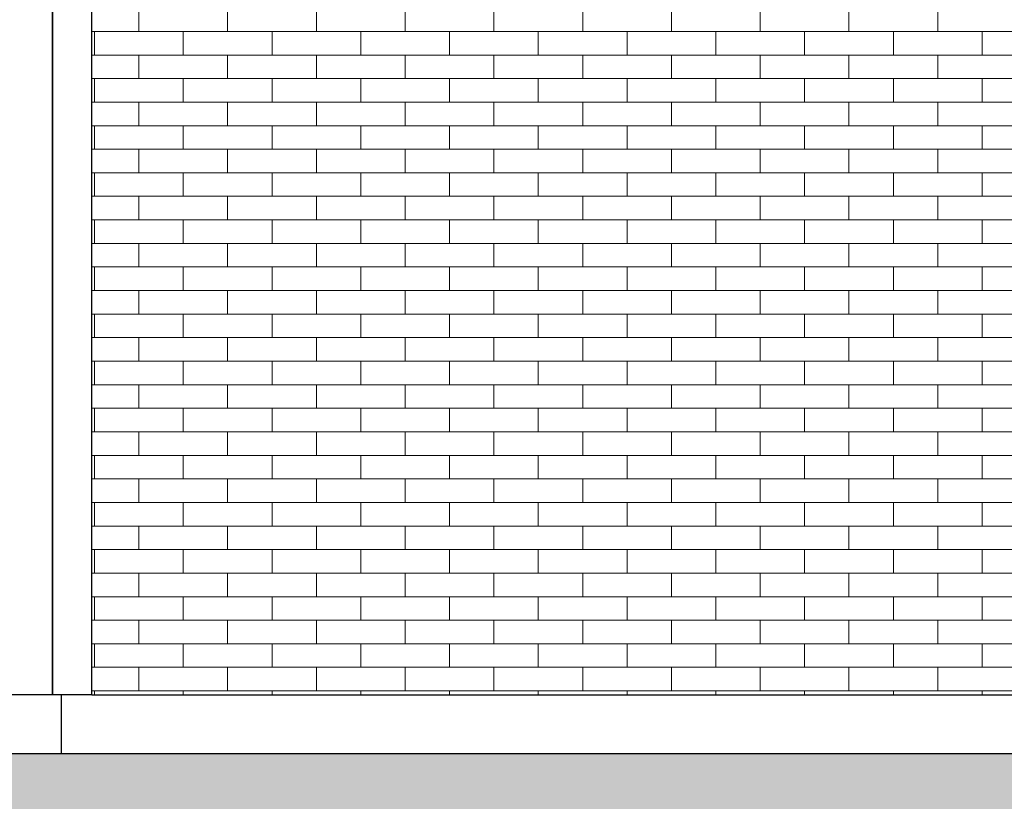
# Model space of a CAD drawing. Header units: millimetres. Extents: x -7120 to 52770, y -970 to 11565.
# Tile 17 of 24: x 39166 to 41676, y 3379 to 5370. Entities that reach past the tile are written whole.
import ezdxf

# ---------------------------------------------------------------- set-up
doc = ezdxf.new("R2010")
doc.units = ezdxf.units.MM
doc.header["$LTSCALE"] = 0.5
doc.header["$MEASUREMENT"] = 0
doc.linetypes.add('PLINE', pattern=[0])
for name, color, linetype in [('232- Ikke-bærende yttervegger', 7, 'Continuous'), ('235- Utvendig kledning og overflate(Nye konstruksjoner)', 7, 'Continuous'), ('71-- Bearbeidet terreng', 7, 'Continuous'), ('71-- Bearbeidet terreng (Skravur)', 7, 'Continuous')]:
    doc.layers.add(name, color=color, linetype=linetype)
doc.layers.add('235- Utvendig kledning og overflate', color=7, linetype='Continuous', lineweight=0)

# ---------------------------------------------------------------- blocks, each defined once
blk = doc.blocks.new('*X2')
at = {"layer": '235- Utvendig kledning og overflate', "linetype": 'PLINE'}
for p, q in [((39470.2, 5340), (39470.2, 5400)), ((39696.3, 5340), (39696.3, 5400)), ((39922.5, 5340), (39922.5, 5400)), ((40148.7, 5340), (40148.7, 5400)), ((40374.9, 5340), (40374.9, 5400)), ((40601.1, 5340), (40601.1, 5400)), ((40827.3, 5340), (40827.3, 5400)), ((41053.5, 5340), (41053.5, 5400)), ((41279.7, 5340), (41279.7, 5400)), ((41505.9, 5340), (41505.9, 5400)), ((39357.1, 5340), (39349.9, 5340)), ((39583.2, 5340), (39357.1, 5340)), ((39357.1, 5280), (39357.1, 5340)), ((39357.1, 5280), (39357.1, 5340)), ((39809.4, 5340), (39583.2, 5340)), ((39583.2, 5280), (39583.2, 5340)), ((39583.2, 5280), (39583.2, 5340)), ((40035.6, 5340), (39809.4, 5340)), ((39809.4, 5280), (39809.4, 5340)), ((39809.4, 5280), (39809.4, 5340)), ((40261.8, 5340), (40035.6, 5340)), ((40035.6, 5280), (40035.6, 5340)), ((40035.6, 5280), (40035.6, 5340)), ((40488, 5340), (40261.8, 5340)), ((40261.8, 5280), (40261.8, 5340)), ((40261.8, 5280), (40261.8, 5340)), ((40714.2, 5340), (40488, 5340)), ((40488, 5280), (40488, 5340)), ((40488, 5280), (40488, 5340)), ((40940.4, 5340), (40714.2, 5340)), ((40714.2, 5280), (40714.2, 5340)), ((40714.2, 5280), (40714.2, 5340)), ((41166.6, 5340), (40940.4, 5340)), ((40940.4, 5280), (40940.4, 5340)), ((40940.4, 5280), (40940.4, 5340)), ((41392.8, 5340), (41166.6, 5340)), ((41166.6, 5280), (41166.6, 5340)), ((41166.6, 5280), (41166.6, 5340)), ((41619, 5340), (41392.8, 5340)), ((41392.8, 5280), (41392.8, 5340)), ((41392.8, 5280), (41392.8, 5340)), ((41845.1, 5340), (41619, 5340)), ((41619, 5280), (41619, 5340)), ((41619, 5280), (41619, 5340)), ((39349.9, 5280), (39357.1, 5280)), ((39357.1, 5280), (39583.2, 5280)), ((39470.2, 5220), (39470.2, 5280)), ((39583.2, 5280), (39809.4, 5280)), ((39696.3, 5220), (39696.3, 5280)), ((39809.4, 5280), (40035.6, 5280)), ((39922.5, 5220), (39922.5, 5280)), ((40035.6, 5280), (40261.8, 5280)), ((40148.7, 5220), (40148.7, 5280)), ((40261.8, 5280), (40488, 5280)), ((40374.9, 5220), (40374.9, 5280)), ((40488, 5280), (40714.2, 5280)), ((40601.1, 5220), (40601.1, 5280)), ((40714.2, 5280), (40940.4, 5280)), ((40827.3, 5220), (40827.3, 5280)), ((40940.4, 5280), (41166.6, 5280)), ((41053.5, 5220), (41053.5, 5280)), ((41166.6, 5280), (41392.8, 5280)), ((41279.7, 5220), (41279.7, 5280)), ((41392.8, 5280), (41619, 5280)), ((41505.9, 5220), (41505.9, 5280)), ((41619, 5280), (41845.1, 5280)), ((39357.1, 5220), (39349.9, 5220)), ((39583.2, 5220), (39357.1, 5220)), ((39357.1, 5160), (39357.1, 5220)), ((39357.1, 5160), (39357.1, 5220)), ((39809.4, 5220), (39583.2, 5220)), ((39583.2, 5160), (39583.2, 5220)), ((39583.2, 5160), (39583.2, 5220)), ((40035.6, 5220), (39809.4, 5220)), ((39809.4, 5160), (39809.4, 5220)), ((39809.4, 5160), (39809.4, 5220)), ((40261.8, 5220), (40035.6, 5220)), ((40035.6, 5160), (40035.6, 5220)), ((40035.6, 5160), (40035.6, 5220)), ((40488, 5220), (40261.8, 5220)), ((40261.8, 5160), (40261.8, 5220)), ((40261.8, 5160), (40261.8, 5220)), ((40714.2, 5220), (40488, 5220)), ((40488, 5160), (40488, 5220)), ((40488, 5160), (40488, 5220)), ((40940.4, 5220), (40714.2, 5220)), ((40714.2, 5160), (40714.2, 5220)), ((40714.2, 5160), (40714.2, 5220)), ((41166.6, 5220), (40940.4, 5220)), ((40940.4, 5160), (40940.4, 5220)), ((40940.4, 5160), (40940.4, 5220)), ((41392.8, 5220), (41166.6, 5220)), ((41166.6, 5160), (41166.6, 5220)), ((41166.6, 5160), (41166.6, 5220)), ((41619, 5220), (41392.8, 5220)), ((41392.8, 5160), (41392.8, 5220)), ((41392.8, 5160), (41392.8, 5220)), ((41845.1, 5220), (41619, 5220)), ((41619, 5160), (41619, 5220)), ((41619, 5160), (41619, 5220)), ((39349.9, 5160), (39357.1, 5160)), ((39357.1, 5160), (39583.2, 5160)), ((39470.2, 5100), (39470.2, 5160)), ((39583.2, 5160), (39809.4, 5160)), ((39696.3, 5100), (39696.3, 5160)), ((39809.4, 5160), (40035.6, 5160)), ((39922.5, 5100), (39922.5, 5160)), ((40035.6, 5160), (40261.8, 5160)), ((40148.7, 5100), (40148.7, 5160)), ((40261.8, 5160), (40488, 5160)), ((40374.9, 5100), (40374.9, 5160)), ((40488, 5160), (40714.2, 5160)), ((40601.1, 5100), (40601.1, 5160)), ((40714.2, 5160), (40940.4, 5160)), ((40827.3, 5100), (40827.3, 5160)), ((40940.4, 5160), (41166.6, 5160)), ((41053.5, 5100), (41053.5, 5160)), ((41166.6, 5160), (41392.8, 5160)), ((41279.7, 5100), (41279.7, 5160)), ((41392.8, 5160), (41619, 5160)), ((41505.9, 5100), (41505.9, 5160)), ((41619, 5160), (41845.1, 5160)), ((39357.1, 5100), (39349.9, 5100)), ((39583.2, 5100), (39357.1, 5100)), ((39357.1, 5040), (39357.1, 5100)), ((39357.1, 5040), (39357.1, 5100)), ((39809.4, 5100), (39583.2, 5100)), ((39583.2, 5040), (39583.2, 5100)), ((39583.2, 5040), (39583.2, 5100)), ((40035.6, 5100), (39809.4, 5100)), ((39809.4, 5040), (39809.4, 5100)), ((39809.4, 5040), (39809.4, 5100)), ((40261.8, 5100), (40035.6, 5100)), ((40035.6, 5040), (40035.6, 5100)), ((40035.6, 5040), (40035.6, 5100)), ((40488, 5100), (40261.8, 5100)), ((40261.8, 5040), (40261.8, 5100)), ((40261.8, 5040), (40261.8, 5100)), ((40714.2, 5100), (40488, 5100)), ((40488, 5040), (40488, 5100)), ((40488, 5040), (40488, 5100)), ((40940.4, 5100), (40714.2, 5100)), ((40714.2, 5040), (40714.2, 5100)), ((40714.2, 5040), (40714.2, 5100)), ((41166.6, 5100), (40940.4, 5100)), ((40940.4, 5040), (40940.4, 5100)), ((40940.4, 5040), (40940.4, 5100)), ((41392.8, 5100), (41166.6, 5100)), ((41166.6, 5040), (41166.6, 5100)), ((41166.6, 5040), (41166.6, 5100)), ((41619, 5100), (41392.8, 5100)), ((41392.8, 5040), (41392.8, 5100)), ((41392.8, 5040), (41392.8, 5100)), ((41845.1, 5100), (41619, 5100)), ((41619, 5040), (41619, 5100)), ((41619, 5040), (41619, 5100)), ((39349.9, 5040), (39357.1, 5040)), ((39357.1, 5040), (39583.2, 5040)), ((39470.2, 4980), (39470.2, 5040)), ((39583.2, 5040), (39809.4, 5040)), ((39696.3, 4980), (39696.3, 5040)), ((39809.4, 5040), (40035.6, 5040)), ((39922.5, 4980), (39922.5, 5040)), ((40035.6, 5040), (40261.8, 5040)), ((40148.7, 4980), (40148.7, 5040)), ((40261.8, 5040), (40488, 5040)), ((40374.9, 4980), (40374.9, 5040)), ((40488, 5040), (40714.2, 5040)), ((40601.1, 4980), (40601.1, 5040)), ((40714.2, 5040), (40940.4, 5040)), ((40827.3, 4980), (40827.3, 5040)), ((40940.4, 5040), (41166.6, 5040)), ((41053.5, 4980), (41053.5, 5040)), ((41166.6, 5040), (41392.8, 5040)), ((41279.7, 4980), (41279.7, 5040)), ((41392.8, 5040), (41619, 5040)), ((41505.9, 4980), (41505.9, 5040)), ((41619, 5040), (41845.1, 5040)), ((39357.1, 4980), (39349.9, 4980)), ((39583.2, 4980), (39357.1, 4980)), ((39357.1, 4920), (39357.1, 4980)), ((39357.1, 4920), (39357.1, 4980)), ((39809.4, 4980), (39583.2, 4980)), ((39583.2, 4920), (39583.2, 4980)), ((39583.2, 4920), (39583.2, 4980)), ((40035.6, 4980), (39809.4, 4980)), ((39809.4, 4920), (39809.4, 4980)), ((39809.4, 4920), (39809.4, 4980)), ((40261.8, 4980), (40035.6, 4980)), ((40035.6, 4920), (40035.6, 4980)), ((40035.6, 4920), (40035.6, 4980)), ((40488, 4980), (40261.8, 4980)), ((40261.8, 4920), (40261.8, 4980)), ((40261.8, 4920), (40261.8, 4980)), ((40714.2, 4980), (40488, 4980)), ((40488, 4920), (40488, 4980)), ((40488, 4920), (40488, 4980)), ((40940.4, 4980), (40714.2, 4980)), ((40714.2, 4920), (40714.2, 4980)), ((40714.2, 4920), (40714.2, 4980)), ((41166.6, 4980), (40940.4, 4980)), ((40940.4, 4920), (40940.4, 4980)), ((40940.4, 4920), (40940.4, 4980)), ((41392.8, 4980), (41166.6, 4980)), ((41166.6, 4920), (41166.6, 4980)), ((41166.6, 4920), (41166.6, 4980)), ((41619, 4980), (41392.8, 4980)), ((41392.8, 4920), (41392.8, 4980)), ((41392.8, 4920), (41392.8, 4980)), ((41845.1, 4980), (41619, 4980)), ((41619, 4920), (41619, 4980)), ((41619, 4920), (41619, 4980)), ((39349.9, 4920), (39357.1, 4920)), ((39357.1, 4920), (39583.2, 4920)), ((39470.2, 4860), (39470.2, 4920)), ((39583.2, 4920), (39809.4, 4920)), ((39696.3, 4860), (39696.3, 4920)), ((39809.4, 4920), (40035.6, 4920)), ((39922.5, 4860), (39922.5, 4920)), ((40035.6, 4920), (40261.8, 4920)), ((40148.7, 4860), (40148.7, 4920)), ((40261.8, 4920), (40488, 4920)), ((40374.9, 4860), (40374.9, 4920)), ((40488, 4920), (40714.2, 4920)), ((40601.1, 4860), (40601.1, 4920)), ((40714.2, 4920), (40940.4, 4920)), ((40827.3, 4860), (40827.3, 4920)), ((40940.4, 4920), (41166.6, 4920)), ((41053.5, 4860), (41053.5, 4920)), ((41166.6, 4920), (41392.8, 4920)), ((41279.7, 4860), (41279.7, 4920)), ((41392.8, 4920), (41619, 4920)), ((41505.9, 4860), (41505.9, 4920)), ((41619, 4920), (41845.1, 4920)), ((39357.1, 4860), (39349.9, 4860)), ((39583.2, 4860), (39357.1, 4860)), ((39357.1, 4800), (39357.1, 4860)), ((39357.1, 4800), (39357.1, 4860)), ((39809.4, 4860), (39583.2, 4860)), ((39583.2, 4800), (39583.2, 4860)), ((39583.2, 4800), (39583.2, 4860)), ((40035.6, 4860), (39809.4, 4860)), ((39809.4, 4800), (39809.4, 4860)), ((39809.4, 4800), (39809.4, 4860)), ((40261.8, 4860), (40035.6, 4860)), ((40035.6, 4800), (40035.6, 4860)), ((40035.6, 4800), (40035.6, 4860)), ((40488, 4860), (40261.8, 4860)), ((40261.8, 4800), (40261.8, 4860)), ((40261.8, 4800), (40261.8, 4860)), ((40714.2, 4860), (40488, 4860)), ((40488, 4800), (40488, 4860)), ((40488, 4800), (40488, 4860)), ((40940.4, 4860), (40714.2, 4860)), ((40714.2, 4800), (40714.2, 4860)), ((40714.2, 4800), (40714.2, 4860)), ((41166.6, 4860), (40940.4, 4860)), ((40940.4, 4800), (40940.4, 4860)), ((40940.4, 4800), (40940.4, 4860)), ((41392.8, 4860), (41166.6, 4860)), ((41166.6, 4800), (41166.6, 4860)), ((41166.6, 4800), (41166.6, 4860)), ((41619, 4860), (41392.8, 4860)), ((41392.8, 4800), (41392.8, 4860)), ((41392.8, 4800), (41392.8, 4860)), ((41845.1, 4860), (41619, 4860)), ((41619, 4800), (41619, 4860)), ((41619, 4800), (41619, 4860)), ((39349.9, 4800), (39357.1, 4800)), ((39357.1, 4800), (39583.2, 4800)), ((39470.2, 4740), (39470.2, 4800)), ((39583.2, 4800), (39809.4, 4800)), ((39696.3, 4740), (39696.3, 4800)), ((39809.4, 4800), (40035.6, 4800)), ((39922.5, 4740), (39922.5, 4800)), ((40035.6, 4800), (40261.8, 4800)), ((40148.7, 4740), (40148.7, 4800)), ((40261.8, 4800), (40488, 4800)), ((40374.9, 4740), (40374.9, 4800)), ((40488, 4800), (40714.2, 4800)), ((40601.1, 4740), (40601.1, 4800)), ((40714.2, 4800), (40940.4, 4800)), ((40827.3, 4740), (40827.3, 4800)), ((40940.4, 4800), (41166.6, 4800)), ((41053.5, 4740), (41053.5, 4800)), ((41166.6, 4800), (41392.8, 4800)), ((41279.7, 4740), (41279.7, 4800)), ((41392.8, 4800), (41619, 4800)), ((41505.9, 4740), (41505.9, 4800)), ((41619, 4800), (41845.1, 4800)), ((39357.1, 4740), (39349.9, 4740)), ((39583.2, 4740), (39357.1, 4740)), ((39357.1, 4680), (39357.1, 4740)), ((39357.1, 4680), (39357.1, 4740)), ((39809.4, 4740), (39583.2, 4740)), ((39583.2, 4680), (39583.2, 4740)), ((39583.2, 4680), (39583.2, 4740)), ((40035.6, 4740), (39809.4, 4740)), ((39809.4, 4680), (39809.4, 4740)), ((39809.4, 4680), (39809.4, 4740)), ((40261.8, 4740), (40035.6, 4740)), ((40035.6, 4680), (40035.6, 4740)), ((40035.6, 4680), (40035.6, 4740)), ((40488, 4740), (40261.8, 4740)), ((40261.8, 4680), (40261.8, 4740)), ((40261.8, 4680), (40261.8, 4740)), ((40714.2, 4740), (40488, 4740)), ((40488, 4680), (40488, 4740)), ((40488, 4680), (40488, 4740)), ((40940.4, 4740), (40714.2, 4740)), ((40714.2, 4680), (40714.2, 4740)), ((40714.2, 4680), (40714.2, 4740)), ((41166.6, 4740), (40940.4, 4740)), ((40940.4, 4680), (40940.4, 4740)), ((40940.4, 4680), (40940.4, 4740)), ((41392.8, 4740), (41166.6, 4740)), ((41166.6, 4680), (41166.6, 4740)), ((41166.6, 4680), (41166.6, 4740)), ((41619, 4740), (41392.8, 4740)), ((41392.8, 4680), (41392.8, 4740)), ((41392.8, 4680), (41392.8, 4740)), ((41845.1, 4740), (41619, 4740)), ((41619, 4680), (41619, 4740)), ((41619, 4680), (41619, 4740)), ((39349.9, 4680), (39357.1, 4680)), ((39357.1, 4680), (39583.2, 4680)), ((39470.2, 4620), (39470.2, 4680)), ((39583.2, 4680), (39809.4, 4680)), ((39696.3, 4620), (39696.3, 4680)), ((39809.4, 4680), (40035.6, 4680)), ((39922.5, 4620), (39922.5, 4680)), ((40035.6, 4680), (40261.8, 4680)), ((40148.7, 4620), (40148.7, 4680)), ((40261.8, 4680), (40488, 4680)), ((40374.9, 4620), (40374.9, 4680)), ((40488, 4680), (40714.2, 4680)), ((40601.1, 4620), (40601.1, 4680)), ((40714.2, 4680), (40940.4, 4680)), ((40827.3, 4620), (40827.3, 4680)), ((40940.4, 4680), (41166.6, 4680)), ((41053.5, 4620), (41053.5, 4680)), ((41166.6, 4680), (41392.8, 4680)), ((41279.7, 4620), (41279.7, 4680)), ((41392.8, 4680), (41619, 4680)), ((41505.9, 4620), (41505.9, 4680)), ((41619, 4680), (41845.1, 4680)), ((39357.1, 4620), (39349.9, 4620)), ((39583.2, 4620), (39357.1, 4620)), ((39357.1, 4560), (39357.1, 4620)), ((39357.1, 4560), (39357.1, 4620)), ((39809.4, 4620), (39583.2, 4620)), ((39583.2, 4560), (39583.2, 4620)), ((39583.2, 4560), (39583.2, 4620)), ((40035.6, 4620), (39809.4, 4620)), ((39809.4, 4560), (39809.4, 4620)), ((39809.4, 4560), (39809.4, 4620)), ((40261.8, 4620), (40035.6, 4620)), ((40035.6, 4560), (40035.6, 4620)), ((40035.6, 4560), (40035.6, 4620)), ((40488, 4620), (40261.8, 4620)), ((40261.8, 4560), (40261.8, 4620)), ((40261.8, 4560), (40261.8, 4620)), ((40714.2, 4620), (40488, 4620)), ((40488, 4560), (40488, 4620)), ((40488, 4560), (40488, 4620)), ((40940.4, 4620), (40714.2, 4620)), ((40714.2, 4560), (40714.2, 4620)), ((40714.2, 4560), (40714.2, 4620)), ((41166.6, 4620), (40940.4, 4620)), ((40940.4, 4560), (40940.4, 4620)), ((40940.4, 4560), (40940.4, 4620)), ((41392.8, 4620), (41166.6, 4620)), ((41166.6, 4560), (41166.6, 4620)), ((41166.6, 4560), (41166.6, 4620)), ((41619, 4620), (41392.8, 4620)), ((41392.8, 4560), (41392.8, 4620)), ((41392.8, 4560), (41392.8, 4620)), ((41845.1, 4620), (41619, 4620)), ((41619, 4560), (41619, 4620)), ((41619, 4560), (41619, 4620)), ((39349.9, 4560), (39357.1, 4560)), ((39357.1, 4560), (39583.2, 4560)), ((39470.2, 4500), (39470.2, 4560)), ((39583.2, 4560), (39809.4, 4560)), ((39696.3, 4500), (39696.3, 4560)), ((39809.4, 4560), (40035.6, 4560)), ((39922.5, 4500), (39922.5, 4560)), ((40035.6, 4560), (40261.8, 4560)), ((40148.7, 4500), (40148.7, 4560)), ((40261.8, 4560), (40488, 4560)), ((40374.9, 4500), (40374.9, 4560)), ((40488, 4560), (40714.2, 4560)), ((40601.1, 4500), (40601.1, 4560)), ((40714.2, 4560), (40940.4, 4560)), ((40827.3, 4500), (40827.3, 4560)), ((40940.4, 4560), (41166.6, 4560)), ((41053.5, 4500), (41053.5, 4560)), ((41166.6, 4560), (41392.8, 4560)), ((41279.7, 4500), (41279.7, 4560)), ((41392.8, 4560), (41619, 4560)), ((41505.9, 4500), (41505.9, 4560)), ((41619, 4560), (41845.1, 4560)), ((39357.1, 4500), (39349.9, 4500)), ((39583.2, 4500), (39357.1, 4500)), ((39357.1, 4440), (39357.1, 4500)), ((39357.1, 4440), (39357.1, 4500)), ((39809.4, 4500), (39583.2, 4500)), ((39583.2, 4440), (39583.2, 4500)), ((39583.2, 4440), (39583.2, 4500)), ((40035.6, 4500), (39809.4, 4500)), ((39809.4, 4440), (39809.4, 4500)), ((39809.4, 4440), (39809.4, 4500)), ((40261.8, 4500), (40035.6, 4500)), ((40035.6, 4440), (40035.6, 4500)), ((40035.6, 4440), (40035.6, 4500)), ((40488, 4500), (40261.8, 4500)), ((40261.8, 4440), (40261.8, 4500)), ((40261.8, 4440), (40261.8, 4500)), ((40714.2, 4500), (40488, 4500)), ((40488, 4440), (40488, 4500)), ((40488, 4440), (40488, 4500)), ((40940.4, 4500), (40714.2, 4500)), ((40714.2, 4440), (40714.2, 4500)), ((40714.2, 4440), (40714.2, 4500)), ((41166.6, 4500), (40940.4, 4500)), ((40940.4, 4440), (40940.4, 4500)), ((40940.4, 4440), (40940.4, 4500)), ((41392.8, 4500), (41166.6, 4500)), ((41166.6, 4440), (41166.6, 4500)), ((41166.6, 4440), (41166.6, 4500)), ((41619, 4500), (41392.8, 4500)), ((41392.8, 4440), (41392.8, 4500)), ((41392.8, 4440), (41392.8, 4500)), ((41845.1, 4500), (41619, 4500)), ((41619, 4440), (41619, 4500)), ((41619, 4440), (41619, 4500)), ((39349.9, 4440), (39357.1, 4440)), ((39357.1, 4440), (39583.2, 4440)), ((39470.2, 4380), (39470.2, 4440)), ((39583.2, 4440), (39809.4, 4440)), ((39696.3, 4380), (39696.3, 4440)), ((39809.4, 4440), (40035.6, 4440)), ((39922.5, 4380), (39922.5, 4440)), ((40035.6, 4440), (40261.8, 4440)), ((40148.7, 4380), (40148.7, 4440)), ((40261.8, 4440), (40488, 4440)), ((40374.9, 4380), (40374.9, 4440)), ((40488, 4440), (40714.2, 4440)), ((40601.1, 4380), (40601.1, 4440)), ((40714.2, 4440), (40940.4, 4440)), ((40827.3, 4380), (40827.3, 4440)), ((40940.4, 4440), (41166.6, 4440)), ((41053.5, 4380), (41053.5, 4440)), ((41166.6, 4440), (41392.8, 4440)), ((41279.7, 4380), (41279.7, 4440)), ((41392.8, 4440), (41619, 4440)), ((41505.9, 4380), (41505.9, 4440)), ((41619, 4440), (41845.1, 4440)), ((39357.1, 4380), (39349.9, 4380)), ((39583.2, 4380), (39357.1, 4380)), ((39357.1, 4320), (39357.1, 4380)), ((39357.1, 4320), (39357.1, 4380)), ((39809.4, 4380), (39583.2, 4380)), ((39583.2, 4320), (39583.2, 4380)), ((39583.2, 4320), (39583.2, 4380)), ((40035.6, 4380), (39809.4, 4380)), ((39809.4, 4320), (39809.4, 4380)), ((39809.4, 4320), (39809.4, 4380)), ((40261.8, 4380), (40035.6, 4380)), ((40035.6, 4320), (40035.6, 4380)), ((40035.6, 4320), (40035.6, 4380)), ((40488, 4380), (40261.8, 4380)), ((40261.8, 4320), (40261.8, 4380)), ((40261.8, 4320), (40261.8, 4380)), ((40714.2, 4380), (40488, 4380)), ((40488, 4320), (40488, 4380)), ((40488, 4320), (40488, 4380)), ((40940.4, 4380), (40714.2, 4380)), ((40714.2, 4320), (40714.2, 4380)), ((40714.2, 4320), (40714.2, 4380)), ((41166.6, 4380), (40940.4, 4380)), ((40940.4, 4320), (40940.4, 4380)), ((40940.4, 4320), (40940.4, 4380)), ((41392.8, 4380), (41166.6, 4380)), ((41166.6, 4320), (41166.6, 4380)), ((41166.6, 4320), (41166.6, 4380)), ((41619, 4380), (41392.8, 4380)), ((41392.8, 4320), (41392.8, 4380)), ((41392.8, 4320), (41392.8, 4380)), ((41845.1, 4380), (41619, 4380)), ((41619, 4320), (41619, 4380)), ((41619, 4320), (41619, 4380)), ((39349.9, 4320), (39357.1, 4320)), ((39357.1, 4320), (39583.2, 4320)), ((39470.2, 4260), (39470.2, 4320)), ((39583.2, 4320), (39809.4, 4320)), ((39696.3, 4260), (39696.3, 4320)), ((39809.4, 4320), (40035.6, 4320)), ((39922.5, 4260), (39922.5, 4320)), ((40035.6, 4320), (40261.8, 4320)), ((40148.7, 4260), (40148.7, 4320)), ((40261.8, 4320), (40488, 4320)), ((40374.9, 4260), (40374.9, 4320)), ((40488, 4320), (40714.2, 4320)), ((40601.1, 4260), (40601.1, 4320)), ((40714.2, 4320), (40940.4, 4320)), ((40827.3, 4260), (40827.3, 4320)), ((40940.4, 4320), (41166.6, 4320)), ((41053.5, 4260), (41053.5, 4320)), ((41166.6, 4320), (41392.8, 4320)), ((41279.7, 4260), (41279.7, 4320)), ((41392.8, 4320), (41619, 4320)), ((41505.9, 4260), (41505.9, 4320)), ((41619, 4320), (41845.1, 4320)), ((39357.1, 4260), (39349.9, 4260)), ((39583.2, 4260), (39357.1, 4260)), ((39357.1, 4200), (39357.1, 4260)), ((39357.1, 4200), (39357.1, 4260)), ((39809.4, 4260), (39583.2, 4260)), ((39583.2, 4200), (39583.2, 4260)), ((39583.2, 4200), (39583.2, 4260)), ((40035.6, 4260), (39809.4, 4260)), ((39809.4, 4200), (39809.4, 4260)), ((39809.4, 4200), (39809.4, 4260)), ((40261.8, 4260), (40035.6, 4260)), ((40035.6, 4200), (40035.6, 4260)), ((40035.6, 4200), (40035.6, 4260)), ((40488, 4260), (40261.8, 4260)), ((40261.8, 4200), (40261.8, 4260)), ((40261.8, 4200), (40261.8, 4260)), ((40714.2, 4260), (40488, 4260)), ((40488, 4200), (40488, 4260)), ((40488, 4200), (40488, 4260)), ((40940.4, 4260), (40714.2, 4260)), ((40714.2, 4200), (40714.2, 4260)), ((40714.2, 4200), (40714.2, 4260)), ((41166.6, 4260), (40940.4, 4260)), ((40940.4, 4200), (40940.4, 4260)), ((40940.4, 4200), (40940.4, 4260)), ((41392.8, 4260), (41166.6, 4260)), ((41166.6, 4200), (41166.6, 4260)), ((41166.6, 4200), (41166.6, 4260)), ((41619, 4260), (41392.8, 4260)), ((41392.8, 4200), (41392.8, 4260)), ((41392.8, 4200), (41392.8, 4260)), ((41845.1, 4260), (41619, 4260)), ((41619, 4200), (41619, 4260)), ((41619, 4200), (41619, 4260)), ((39349.9, 4200), (39357.1, 4200)), ((39357.1, 4200), (39583.2, 4200)), ((39470.2, 4140), (39470.2, 4200)), ((39583.2, 4200), (39809.4, 4200)), ((39696.3, 4140), (39696.3, 4200)), ((39809.4, 4200), (40035.6, 4200)), ((39922.5, 4140), (39922.5, 4200)), ((40035.6, 4200), (40261.8, 4200)), ((40148.7, 4140), (40148.7, 4200)), ((40261.8, 4200), (40488, 4200)), ((40374.9, 4140), (40374.9, 4200)), ((40488, 4200), (40714.2, 4200)), ((40601.1, 4140), (40601.1, 4200)), ((40714.2, 4200), (40940.4, 4200)), ((40827.3, 4140), (40827.3, 4200)), ((40940.4, 4200), (41166.6, 4200)), ((41053.5, 4140), (41053.5, 4200)), ((41166.6, 4200), (41392.8, 4200)), ((41279.7, 4140), (41279.7, 4200)), ((41392.8, 4200), (41619, 4200)), ((41505.9, 4140), (41505.9, 4200)), ((41619, 4200), (41845.1, 4200)), ((39357.1, 4140), (39349.9, 4140)), ((39583.2, 4140), (39357.1, 4140)), ((39357.1, 4080), (39357.1, 4140)), ((39357.1, 4080), (39357.1, 4140)), ((39809.4, 4140), (39583.2, 4140)), ((39583.2, 4080), (39583.2, 4140)), ((39583.2, 4080), (39583.2, 4140)), ((40035.6, 4140), (39809.4, 4140)), ((39809.4, 4080), (39809.4, 4140)), ((39809.4, 4080), (39809.4, 4140)), ((40261.8, 4140), (40035.6, 4140)), ((40035.6, 4080), (40035.6, 4140)), ((40035.6, 4080), (40035.6, 4140)), ((40488, 4140), (40261.8, 4140)), ((40261.8, 4080), (40261.8, 4140)), ((40261.8, 4080), (40261.8, 4140)), ((40714.2, 4140), (40488, 4140)), ((40488, 4080), (40488, 4140)), ((40488, 4080), (40488, 4140)), ((40940.4, 4140), (40714.2, 4140)), ((40714.2, 4080), (40714.2, 4140)), ((40714.2, 4080), (40714.2, 4140)), ((41166.6, 4140), (40940.4, 4140)), ((40940.4, 4080), (40940.4, 4140)), ((40940.4, 4080), (40940.4, 4140)), ((41392.8, 4140), (41166.6, 4140)), ((41166.6, 4080), (41166.6, 4140)), ((41166.6, 4080), (41166.6, 4140)), ((41619, 4140), (41392.8, 4140)), ((41392.8, 4080), (41392.8, 4140)), ((41392.8, 4080), (41392.8, 4140)), ((41845.1, 4140), (41619, 4140)), ((41619, 4080), (41619, 4140)), ((41619, 4080), (41619, 4140)), ((39349.9, 4080), (39357.1, 4080)), ((39357.1, 4080), (39583.2, 4080)), ((39470.2, 4020), (39470.2, 4080)), ((39583.2, 4080), (39809.4, 4080)), ((39696.3, 4020), (39696.3, 4080)), ((39809.4, 4080), (40035.6, 4080)), ((39922.5, 4020), (39922.5, 4080)), ((40035.6, 4080), (40261.8, 4080)), ((40148.7, 4020), (40148.7, 4080)), ((40261.8, 4080), (40488, 4080)), ((40374.9, 4020), (40374.9, 4080)), ((40488, 4080), (40714.2, 4080)), ((40601.1, 4020), (40601.1, 4080)), ((40714.2, 4080), (40940.4, 4080)), ((40827.3, 4020), (40827.3, 4080)), ((40940.4, 4080), (41166.6, 4080)), ((41053.5, 4020), (41053.5, 4080)), ((41166.6, 4080), (41392.8, 4080)), ((41279.7, 4020), (41279.7, 4080)), ((41392.8, 4080), (41619, 4080)), ((41505.9, 4020), (41505.9, 4080)), ((41619, 4080), (41845.1, 4080)), ((39357.1, 4020), (39349.9, 4020)), ((39583.2, 4020), (39357.1, 4020)), ((39357.1, 3960), (39357.1, 4020)), ((39357.1, 3960), (39357.1, 4020)), ((39809.4, 4020), (39583.2, 4020)), ((39583.2, 3960), (39583.2, 4020)), ((39583.2, 3960), (39583.2, 4020)), ((40035.6, 4020), (39809.4, 4020)), ((39809.4, 3960), (39809.4, 4020)), ((39809.4, 3960), (39809.4, 4020)), ((40261.8, 4020), (40035.6, 4020)), ((40035.6, 3960), (40035.6, 4020)), ((40035.6, 3960), (40035.6, 4020)), ((40488, 4020), (40261.8, 4020)), ((40261.8, 3960), (40261.8, 4020)), ((40261.8, 3960), (40261.8, 4020)), ((40714.2, 4020), (40488, 4020)), ((40488, 3960), (40488, 4020)), ((40488, 3960), (40488, 4020)), ((40940.4, 4020), (40714.2, 4020)), ((40714.2, 3960), (40714.2, 4020)), ((40714.2, 3960), (40714.2, 4020)), ((41166.6, 4020), (40940.4, 4020)), ((40940.4, 3960), (40940.4, 4020)), ((40940.4, 3960), (40940.4, 4020)), ((41392.8, 4020), (41166.6, 4020)), ((41166.6, 3960), (41166.6, 4020)), ((41166.6, 3960), (41166.6, 4020)), ((41619, 4020), (41392.8, 4020)), ((41392.8, 3960), (41392.8, 4020)), ((41392.8, 3960), (41392.8, 4020)), ((41845.1, 4020), (41619, 4020)), ((41619, 3960), (41619, 4020)), ((41619, 3960), (41619, 4020)), ((39349.9, 3960), (39357.1, 3960)), ((39357.1, 3960), (39583.2, 3960)), ((39470.2, 3900), (39470.2, 3960)), ((39583.2, 3960), (39809.4, 3960)), ((39696.3, 3900), (39696.3, 3960)), ((39809.4, 3960), (40035.6, 3960)), ((39922.5, 3900), (39922.5, 3960)), ((40035.6, 3960), (40261.8, 3960)), ((40148.7, 3900), (40148.7, 3960)), ((40261.8, 3960), (40488, 3960)), ((40374.9, 3900), (40374.9, 3960)), ((40488, 3960), (40714.2, 3960)), ((40601.1, 3900), (40601.1, 3960)), ((40714.2, 3960), (40940.4, 3960)), ((40827.3, 3900), (40827.3, 3960)), ((40940.4, 3960), (41166.6, 3960)), ((41053.5, 3900), (41053.5, 3960)), ((41166.6, 3960), (41392.8, 3960)), ((41279.7, 3900), (41279.7, 3960)), ((41392.8, 3960), (41619, 3960)), ((41505.9, 3900), (41505.9, 3960)), ((41619, 3960), (41845.1, 3960)), ((39357.1, 3900), (39349.9, 3900)), ((39583.2, 3900), (39357.1, 3900)), ((39357.1, 3840), (39357.1, 3900)), ((39357.1, 3840), (39357.1, 3900)), ((39809.4, 3900), (39583.2, 3900)), ((39583.2, 3840), (39583.2, 3900)), ((39583.2, 3840), (39583.2, 3900)), ((40035.6, 3900), (39809.4, 3900)), ((39809.4, 3840), (39809.4, 3900)), ((39809.4, 3840), (39809.4, 3900)), ((40261.8, 3900), (40035.6, 3900)), ((40035.6, 3840), (40035.6, 3900)), ((40035.6, 3840), (40035.6, 3900)), ((40488, 3900), (40261.8, 3900)), ((40261.8, 3840), (40261.8, 3900)), ((40261.8, 3840), (40261.8, 3900)), ((40714.2, 3900), (40488, 3900)), ((40488, 3840), (40488, 3900)), ((40488, 3840), (40488, 3900)), ((40940.4, 3900), (40714.2, 3900)), ((40714.2, 3840), (40714.2, 3900)), ((40714.2, 3840), (40714.2, 3900)), ((41166.6, 3900), (40940.4, 3900)), ((40940.4, 3840), (40940.4, 3900)), ((40940.4, 3840), (40940.4, 3900)), ((41392.8, 3900), (41166.6, 3900)), ((41166.6, 3840), (41166.6, 3900)), ((41166.6, 3840), (41166.6, 3900)), ((41619, 3900), (41392.8, 3900)), ((41392.8, 3840), (41392.8, 3900)), ((41392.8, 3840), (41392.8, 3900)), ((41845.1, 3900), (41619, 3900)), ((41619, 3840), (41619, 3900)), ((41619, 3840), (41619, 3900)), ((39349.9, 3840), (39357.1, 3840)), ((39357.1, 3840), (39583.2, 3840)), ((39470.2, 3780), (39470.2, 3840)), ((39583.2, 3840), (39809.4, 3840)), ((39696.3, 3780), (39696.3, 3840)), ((39809.4, 3840), (40035.6, 3840)), ((39922.5, 3780), (39922.5, 3840)), ((40035.6, 3840), (40261.8, 3840)), ((40148.7, 3780), (40148.7, 3840)), ((40261.8, 3840), (40488, 3840)), ((40374.9, 3780), (40374.9, 3840)), ((40488, 3840), (40714.2, 3840)), ((40601.1, 3780), (40601.1, 3840)), ((40714.2, 3840), (40940.4, 3840)), ((40827.3, 3780), (40827.3, 3840)), ((40940.4, 3840), (41166.6, 3840)), ((41053.5, 3780), (41053.5, 3840)), ((41166.6, 3840), (41392.8, 3840)), ((41279.7, 3780), (41279.7, 3840)), ((41392.8, 3840), (41619, 3840)), ((41505.9, 3780), (41505.9, 3840)), ((41619, 3840), (41845.1, 3840)), ((39357.1, 3780), (39349.9, 3780)), ((39583.2, 3780), (39357.1, 3780)), ((39357.1, 3720), (39357.1, 3780)), ((39357.1, 3720), (39357.1, 3780)), ((39809.4, 3780), (39583.2, 3780)), ((39583.2, 3720), (39583.2, 3780)), ((39583.2, 3720), (39583.2, 3780)), ((40035.6, 3780), (39809.4, 3780)), ((39809.4, 3720), (39809.4, 3780)), ((39809.4, 3720), (39809.4, 3780)), ((40261.8, 3780), (40035.6, 3780)), ((40035.6, 3720), (40035.6, 3780)), ((40035.6, 3720), (40035.6, 3780)), ((40488, 3780), (40261.8, 3780)), ((40261.8, 3720), (40261.8, 3780)), ((40261.8, 3720), (40261.8, 3780)), ((40714.2, 3780), (40488, 3780)), ((40488, 3720), (40488, 3780)), ((40488, 3720), (40488, 3780)), ((40940.4, 3780), (40714.2, 3780)), ((40714.2, 3720), (40714.2, 3780)), ((40714.2, 3720), (40714.2, 3780)), ((41166.6, 3780), (40940.4, 3780)), ((40940.4, 3720), (40940.4, 3780)), ((40940.4, 3720), (40940.4, 3780)), ((41392.8, 3780), (41166.6, 3780)), ((41166.6, 3720), (41166.6, 3780)), ((41166.6, 3720), (41166.6, 3780)), ((41619, 3780), (41392.8, 3780)), ((41392.8, 3720), (41392.8, 3780)), ((41392.8, 3720), (41392.8, 3780)), ((41845.1, 3780), (41619, 3780)), ((41619, 3720), (41619, 3780)), ((41619, 3720), (41619, 3780)), ((39349.9, 3720), (39357.1, 3720)), ((39357.1, 3720), (39583.2, 3720)), ((39470.2, 3660), (39470.2, 3720)), ((39583.2, 3720), (39809.4, 3720)), ((39696.3, 3660), (39696.3, 3720)), ((39809.4, 3720), (40035.6, 3720)), ((39922.5, 3660), (39922.5, 3720)), ((40035.6, 3720), (40261.8, 3720)), ((40148.7, 3660), (40148.7, 3720)), ((40261.8, 3720), (40488, 3720)), ((40374.9, 3660), (40374.9, 3720)), ((40488, 3720), (40714.2, 3720)), ((40601.1, 3660), (40601.1, 3720)), ((40714.2, 3720), (40940.4, 3720)), ((40827.3, 3660), (40827.3, 3720)), ((40940.4, 3720), (41166.6, 3720)), ((41053.5, 3660), (41053.5, 3720)), ((41166.6, 3720), (41392.8, 3720)), ((41279.7, 3660), (41279.7, 3720)), ((41392.8, 3720), (41619, 3720)), ((41505.9, 3660), (41505.9, 3720)), ((41619, 3720), (41845.1, 3720)), ((39357.1, 3660), (39349.9, 3660)), ((39583.2, 3660), (39357.1, 3660)), ((39357.1, 3650), (39357.1, 3660)), ((39357.1, 3650), (39357.1, 3660)), ((39809.4, 3660), (39583.2, 3660)), ((39583.2, 3650), (39583.2, 3660)), ((39583.2, 3650), (39583.2, 3660)), ((40035.6, 3660), (39809.4, 3660)), ((39809.4, 3650), (39809.4, 3660)), ((39809.4, 3650), (39809.4, 3660)), ((40261.8, 3660), (40035.6, 3660)), ((40035.6, 3650), (40035.6, 3660)), ((40035.6, 3650), (40035.6, 3660)), ((40488, 3660), (40261.8, 3660)), ((40261.8, 3650), (40261.8, 3660)), ((40261.8, 3650), (40261.8, 3660)), ((40714.2, 3660), (40488, 3660)), ((40488, 3650), (40488, 3660)), ((40488, 3650), (40488, 3660)), ((40940.4, 3660), (40714.2, 3660)), ((40714.2, 3650), (40714.2, 3660)), ((40714.2, 3650), (40714.2, 3660)), ((41166.6, 3660), (40940.4, 3660)), ((40940.4, 3650), (40940.4, 3660)), ((40940.4, 3650), (40940.4, 3660)), ((41392.8, 3660), (41166.6, 3660)), ((41166.6, 3650), (41166.6, 3660)), ((41166.6, 3650), (41166.6, 3660)), ((41619, 3660), (41392.8, 3660)), ((41392.8, 3650), (41392.8, 3660)), ((41392.8, 3650), (41392.8, 3660)), ((41845.1, 3660), (41619, 3660)), ((41619, 3650), (41619, 3660)), ((41619, 3650), (41619, 3660))]:
    blk.add_line(p, q, dxfattribs=at)
blk = doc.blocks.new('*X14')
at = {"layer": '235- Utvendig kledning og overflate(Nye konstruksjoner)', "linetype": 'PLINE'}
for p, q in [((39130.1, 7284.1), (39130.1, 4002.7)), ((39130.1, 4000), (39130.1, 7284.1)), ((39250.2, 6940), (39250.2, 4002.7)), ((39250.2, 4000), (39250.2, 6940)), ((39130.1, 4002.7), (39130.1, 3650)), ((39130.1, 3650), (39130.1, 4000)), ((39250.2, 4002.7), (39250.2, 3650)), ((39250.2, 3650), (39250.2, 4000))]:
    blk.add_line(p, q, dxfattribs=at)

msp = doc.modelspace()

# ---------------------------------------------------------------- hatches: boundary and pattern name
at = {"layer": '71-- Bearbeidet terreng (Skravur)', "linetype": 'Continuous'}
msp.add_hatch(color=256, dxfattribs=at).paths.add_polyline_path([(-7120.4, 3500), (-7120.4, 2500), (52770.3, 2500), (52770.3, 3500)])

# ---------------------------------------------------------------- linework, layer by layer
at = {"layer": '232- Ikke-bærende yttervegger', "linetype": 'PLINE'}
msp.add_line((39349.9, 3650), (44096.9, 3650), dxfattribs=at)
at = {"layer": '235- Utvendig kledning og overflate(Nye konstruksjoner)', "linetype": 'PLINE'}
for p, q in [((39349.9, 3650), (39349.9, 6940)), ((39349.9, 3650), (39066.9, 3650)), ((39272.9, 3500), (39272.9, 3650))]:
    msp.add_line(p, q, dxfattribs=at)
at = {"layer": '71-- Bearbeidet terreng', "linetype": 'PLINE'}
msp.add_line((52770.3, 3500), (-7120.4, 3500), dxfattribs=at)

# ---------------------------------------------------------------- block references
at = {"layer": '232- Ikke-bærende yttervegger'}
msp.add_blockref('*X2', (0, 0), dxfattribs=at)
at = {"layer": '235- Utvendig kledning og overflate(Nye konstruksjoner)'}
msp.add_blockref('*X14', (0, 0), dxfattribs=at)

doc.saveas('drawing.dxf')
